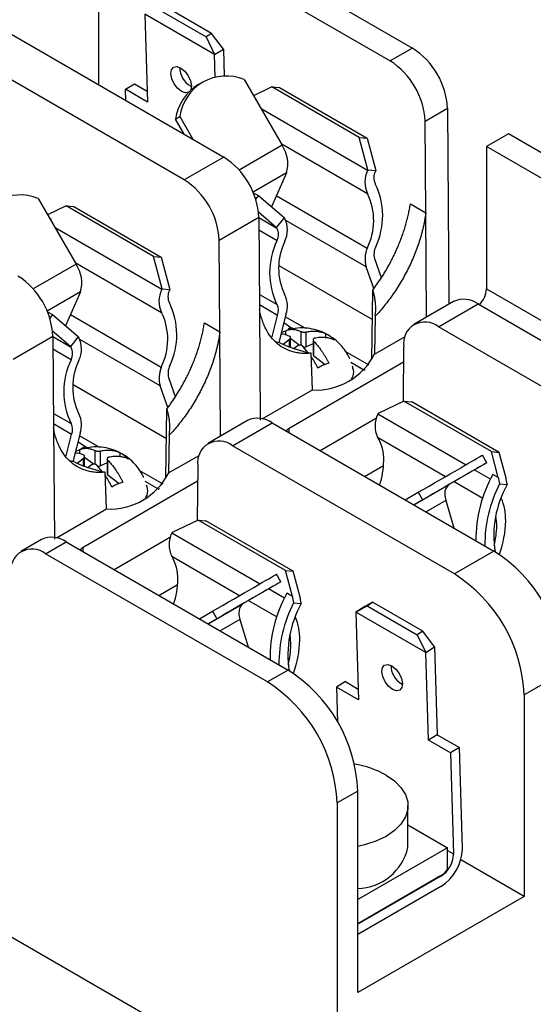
# Model space of a CAD drawing. Header units: millimetres. Extents: x 19 to 819, y 19 to 629.
# Tile 15 of 17: x 726 to 759, y 515 to 579. Entities that reach past the tile are written whole.
import ezdxf

# ---------------------------------------------------------------- set-up
doc = ezdxf.new("R2010")
doc.units = ezdxf.units.MM
doc.header["$LTSCALE"] = 3

msp = doc.modelspace()

# ---------------------------------------------------------------- linework, layer by layer
for p, q in [((736.723, 585.083), (750.993, 576.845)), ((735.287, 584.255), (749.558, 576.017)), ((730.797, 574.488), (730.797, 581.662)), ((734.482, 579.436), (737.714, 577.57)), ((738.067, 577.788), (734.834, 579.654)), ((733.764, 579.018), (733.938, 573.377)), ((738.254, 576.426), (733.764, 579.018)), ((724.583, 578.075), (738.853, 569.837)), ((738.067, 577.788), (737.714, 577.57)), ((737.714, 577.57), (738.254, 576.426)), ((738.829, 576.781), (738.067, 577.788)), ((738.254, 576.426), (738.829, 576.781)), ((738.829, 576.781), (738.882, 575.045)), ((750.993, 576.845), (749.558, 576.017)), ((736.307, 568.367), (722.036, 576.605)), ((738.299, 574.977), (738.254, 576.426)), ((732.519, 574.196), (733.093, 574.55)), ((733.093, 574.55), (733.916, 574.075)), ((736.696, 574.411), (736.763, 574.376)), ((737.493, 574.665), (737.214, 574.504)), ((740.157, 574.822), (742.596, 570.598)), ((741.945, 574.349), (740.756, 573.785)), ((747.567, 571.104), (741.945, 574.349)), ((741.945, 574.349), (742.443, 574.305)), ((742.443, 574.305), (748.065, 571.059)), ((732.541, 573.481), (732.519, 574.196)), ((733.938, 573.377), (732.519, 574.196)), ((740.89, 573.553), (740.961, 573.512)), ((740.961, 573.512), (740.942, 573.463)), ((751.803, 572.151), (753.238, 572.979)), ((753.238, 572.979), (753.333, 560.38)), ((735.746, 572.276), (736.026, 572.438)), ((736.026, 572.438), (736.864, 570.985)), ((748.105, 568.978), (741.245, 572.938)), ((736.305, 571.308), (735.746, 572.276)), ((751.847, 566.251), (751.803, 572.151)), ((748.124, 569.026), (747.567, 571.104)), ((747.567, 571.104), (748.065, 571.059)), ((748.065, 571.059), (748.621, 568.981)), ((757.166, 571.329), (755.752, 570.512)), ((763.176, 567.859), (757.166, 571.329)), ((742.596, 570.598), (739.838, 569.006)), ((742.532, 570.708), (748.097, 567.495)), ((762.482, 566.627), (755.752, 570.512)), ((755.752, 570.512), (755.752, 561.367)), ((738.853, 569.837), (736.307, 568.367)), ((742.879, 568.815), (740.733, 567.576)), ((742.879, 568.815), (741.914, 566.638)), ((748.105, 568.978), (748.124, 569.026)), ((748.124, 569.026), (748.621, 568.981)), ((748.621, 568.981), (748.603, 568.933)), ((740.745, 567.548), (741.076, 567.357)), ((741.076, 567.357), (740.898, 567.135)), ((741.076, 567.357), (742.747, 565.922)), ((748.068, 563.965), (742.224, 567.338)), ((726.906, 567.172), (729.345, 562.948)), ((728.694, 566.699), (727.504, 566.135)), ((734.316, 563.454), (728.694, 566.699)), ((728.694, 566.699), (729.192, 566.655)), ((729.192, 566.655), (734.813, 563.409)), ((750.852, 566.825), (751.847, 566.251)), ((741.078, 566.309), (742.249, 565.303)), ((751.898, 559.551), (751.847, 566.251)), ((727.638, 565.903), (727.71, 565.862)), ((727.71, 565.862), (727.691, 565.813)), ((738.552, 564.501), (741.098, 565.971)), ((741.098, 565.971), (741.143, 560.071)), ((741.098, 565.951), (742.268, 565.276)), ((742.249, 565.303), (742.747, 565.922)), ((742.747, 565.922), (742.765, 565.895)), ((748.001, 562.778), (742.844, 565.756)), ((734.854, 561.328), (727.993, 565.288)), ((742.272, 564.457), (741.105, 565.131)), ((742.268, 565.276), (742.249, 565.303)), ((738.596, 558.601), (738.552, 564.501)), ((734.872, 561.376), (734.316, 563.454)), ((734.316, 563.454), (734.813, 563.409)), ((729.345, 562.948), (726.587, 561.356)), ((729.281, 563.058), (734.846, 559.846)), ((734.813, 563.409), (735.37, 561.332)), ((742.4, 562.862), (748.407, 559.394)), ((748.545, 563.307), (748.977, 562.093)), ((748.498, 561.385), (748.001, 562.778)), ((729.628, 561.165), (727.482, 559.926)), ((729.628, 561.165), (728.662, 558.988)), ((734.854, 561.328), (734.872, 561.376)), ((734.872, 561.376), (735.37, 561.332)), ((735.37, 561.332), (735.351, 561.283)), ((741.136, 561.01), (742.272, 560.354)), ((748.376, 556.822), (748.43, 561.285)), ((755.752, 561.367), (762.369, 557.547)), ((742.309, 559.653), (741.141, 560.328)), ((753.627, 560.549), (751.08, 559.079)), ((752.667, 558.922), (755.214, 560.392)), ((755.214, 560.392), (769.484, 552.154)), ((727.494, 559.898), (727.825, 559.707)), ((727.825, 559.707), (727.647, 559.485)), ((727.825, 559.707), (729.496, 558.272)), ((734.816, 556.316), (728.973, 559.689)), ((741.143, 560.069), (741.196, 552.929)), ((741.961, 558.272), (742.309, 559.653)), ((742.848, 559.733), (742.386, 557.902)), ((737.601, 559.176), (738.596, 558.601)), ((737.601, 559.174), (737.601, 559.176)), ((742.713, 559.195), (743.172, 558.88)), ((744.08, 558.833), (742.807, 559.568)), ((748.586, 559.601), (748.551, 557.175)), ((727.827, 558.659), (728.998, 557.653)), ((738.596, 558.601), (738.596, 558.599)), ((738.646, 551.902), (738.596, 558.599)), ((742.549, 558.549), (742.839, 558.676)), ((742.839, 558.398), (742.839, 558.676)), ((743.172, 558.88), (742.988, 558.774)), ((743.327, 558.791), (743.172, 558.88)), ((743.8, 558.622), (743.8, 557.738)), ((744.156, 557.641), (744.156, 558.594)), ((745.42, 558.196), (745.42, 558.476)), ((766.938, 550.684), (752.667, 558.922)), ((725.3, 556.851), (727.847, 558.321)), ((727.847, 558.321), (727.892, 552.422)), ((727.847, 558.301), (729.016, 557.626)), ((728.998, 557.653), (729.496, 558.272)), ((729.496, 558.272), (729.514, 558.245)), ((734.75, 555.129), (729.592, 558.106)), ((742.506, 557.865), (742.206, 557.958)), ((742.669, 557.803), (743.045, 558.106)), ((743.045, 558.106), (743.045, 557.658)), ((743.145, 557.62), (743.145, 558.244)), ((743.707, 557.74), (743.145, 558.167)), ((744.594, 557.834), (744.156, 557.641)), ((744.594, 558.09), (744.594, 557.116)), ((744.646, 557.027), (744.646, 557.981)), ((748.551, 557.175), (750.515, 558.309)), ((729.021, 556.808), (727.853, 557.482)), ((729.016, 557.626), (728.998, 557.653)), ((743.583, 557.698), (743.375, 557.531)), ((744.243, 557.288), (743.939, 557.671)), ((744.546, 554.863), (744.475, 557.227)), ((748.194, 556.458), (746.698, 557.322)), ((750.422, 557.648), (750.395, 554.12)), ((750.415, 556.644), (743.046, 552.39)), ((745.37, 556.478), (744.646, 557.027)), ((747.027, 556.655), (747.91, 556.145)), ((747.932, 556.174), (747.953, 556.186)), ((735.294, 555.657), (735.727, 554.442)), ((729.149, 555.213), (735.156, 551.745)), ((735.246, 553.735), (734.75, 555.129)), ((741.326, 553.004), (744.546, 554.863)), ((750.444, 554.143), (748.774, 553.351)), ((756.066, 550.898), (750.444, 554.143)), ((750.444, 554.143), (750.942, 554.099)), ((756.564, 550.853), (750.942, 554.099)), ((727.884, 553.361), (729.021, 552.705)), ((735.125, 549.172), (735.179, 553.636)), ((748.774, 553.351), (748.755, 553.303)), ((740.375, 552.9), (737.829, 551.43)), ((739.416, 551.272), (741.963, 552.743)), ((741.963, 552.743), (756.233, 544.504)), ((748.668, 553.043), (745.055, 550.957)), ((754.407, 550.04), (748.755, 553.303)), ((729.058, 552.003), (727.89, 552.678)), ((727.892, 552.42), (727.945, 545.28)), ((729.597, 552.083), (729.135, 550.252)), ((743.046, 552.117), (743.046, 552.39)), ((728.71, 550.622), (729.058, 552.003)), ((729.461, 551.545), (729.921, 551.231)), ((730.829, 551.183), (729.556, 551.918)), ((735.335, 551.951), (735.3, 549.525)), ((748.748, 551.821), (753.119, 549.297)), ((729.298, 550.899), (729.588, 551.026)), ((729.588, 550.749), (729.588, 551.026)), ((729.921, 551.231), (729.636, 551.066)), ((730.076, 551.141), (729.921, 551.231)), ((730.549, 550.972), (730.549, 550.088)), ((730.905, 549.991), (730.905, 550.944)), ((732.169, 550.546), (732.169, 550.827)), ((753.686, 543.034), (739.416, 551.272)), ((756.066, 550.898), (756.564, 550.853)), ((756.511, 549.235), (756.066, 550.898)), ((757.009, 549.191), (756.564, 550.853)), ((729.255, 550.216), (728.955, 550.308)), ((729.418, 550.153), (729.793, 550.456)), ((729.793, 550.456), (729.793, 550.008)), ((729.894, 549.97), (729.894, 550.594)), ((730.456, 550.09), (729.894, 550.517)), ((731.343, 550.184), (730.905, 549.991)), ((731.343, 550.44), (731.343, 549.466)), ((731.395, 549.378), (731.395, 550.332)), ((735.3, 549.525), (737.263, 550.659)), ((755.774, 550.184), (753.335, 548.776)), ((755.774, 550.184), (755.495, 550.668)), ((730.332, 550.048), (730.124, 549.881)), ((730.991, 549.638), (730.688, 550.021)), ((731.295, 547.213), (731.224, 549.577)), ((734.943, 548.809), (733.447, 549.672)), ((737.171, 549.998), (737.144, 546.47)), ((747.911, 549.309), (749.127, 550.011)), ((756, 549.121), (754.966, 549.718)), ((737.163, 548.994), (729.795, 544.74)), ((732.119, 548.829), (731.395, 549.378)), ((733.776, 549.005), (734.659, 548.496)), ((753.678, 548.974), (755.51, 547.917)), ((756.511, 549.235), (756.159, 549.439)), ((734.681, 548.525), (734.702, 548.537)), ((750.525, 547.799), (751.364, 548.284)), ((751.084, 547.477), (753.335, 548.776)), ((751.364, 548.284), (751.643, 547.8)), ((756.591, 548.823), (757.084, 548.779)), ((751.643, 547.8), (751.084, 547.477)), ((753.138, 547.765), (751.862, 547.028)), ((753.138, 547.765), (753.659, 545.991)), ((728.074, 545.354), (731.295, 547.213)), ((737.193, 546.493), (735.523, 545.701)), ((742.815, 543.248), (737.193, 546.493)), ((737.193, 546.493), (737.691, 546.449)), ((743.312, 543.204), (737.691, 546.449)), ((727.124, 545.25), (725.795, 544.483)), ((727.382, 544.326), (728.712, 545.093)), ((728.712, 545.093), (742.982, 536.855)), ((735.417, 545.393), (731.804, 543.308)), ((735.523, 545.701), (735.504, 545.653)), ((741.155, 542.391), (735.504, 545.653)), ((729.795, 544.467), (729.795, 544.74)), ((756.233, 544.504), (753.686, 543.034)), ((741.653, 536.087), (727.382, 544.326)), ((735.496, 544.171), (739.868, 541.647)), ((742.815, 543.248), (743.312, 543.204)), ((743.26, 541.586), (742.815, 543.248)), ((743.758, 541.541), (743.312, 543.204)), ((742.523, 542.535), (742.244, 543.019)), ((734.66, 541.659), (735.876, 542.361)), ((742.523, 542.535), (740.084, 541.126)), ((742.749, 541.471), (741.715, 542.068)), ((740.427, 541.324), (742.259, 540.267)), ((743.26, 541.586), (742.908, 541.789)), ((737.833, 539.827), (740.084, 541.126)), ((743.34, 541.173), (743.833, 541.129)), ((747.35, 540.576), (748.067, 540.994)), ((747.924, 540.931), (747.35, 540.576)), ((748.42, 541.212), (747.924, 540.931)), ((748.067, 540.994), (748.42, 541.212)), ((748.067, 540.994), (751.3, 539.128)), ((751.653, 539.346), (748.42, 541.212)), ((737.274, 540.15), (738.113, 540.634)), ((738.392, 540.15), (737.833, 539.827)), ((738.113, 540.634), (738.392, 540.15)), ((739.887, 540.115), (738.611, 539.378)), ((739.887, 540.115), (740.408, 538.341)), ((747.35, 540.576), (747.523, 534.935)), ((751.84, 537.984), (747.35, 540.576)), ((751.653, 539.346), (751.3, 539.128)), ((751.3, 539.128), (751.84, 537.984)), ((752.414, 538.339), (751.653, 539.346)), ((751.84, 537.984), (752.414, 538.339)), ((752.414, 538.339), (752.588, 532.698)), ((752.013, 532.343), (751.84, 537.984)), ((742.982, 536.855), (741.653, 536.087)), ((760.723, 536.727), (758.177, 535.257)), ((746.679, 536.109), (746.104, 535.754)), ((746.104, 535.754), (746.175, 533.472)), ((747.523, 534.935), (746.104, 535.754)), ((746.679, 536.109), (747.502, 535.634)), ((750.282, 535.969), (750.349, 535.934)), ((758.177, 535.257), (758.177, 522.295)), ((752.588, 532.698), (752.013, 532.343)), ((752.588, 532.698), (754.007, 531.878)), ((753.432, 531.524), (752.013, 532.343)), ((754.007, 531.878), (753.432, 531.524)), ((754.206, 525.388), (754.007, 531.878)), ((753.432, 531.524), (753.632, 525.033)), ((747.472, 529.078), (746.143, 528.31)), ((747.472, 516.115), (747.472, 529.078)), ((746.143, 528.31), (746.143, 507.57)), ((750.7, 525.437), (750.7, 528.133)), ((750.7, 526.903), (753.247, 525.433)), ((746.143, 507.57), (715.753, 525.114)), ((753.247, 525.433), (747.472, 522.099)), ((753.247, 524.035), (753.247, 525.433)), ((753.247, 525.256), (753.632, 525.033)), ((753.632, 525.033), (753.633, 525.001)), ((758.177, 522.295), (754.098, 524.649)), ((752.797, 523.617), (747.472, 520.543)), ((752.824, 523.601), (747.472, 520.511)), ((752.824, 523.601), (752.797, 523.617)), ((752.824, 522.937), (747.472, 519.848)), ((758.177, 522.295), (747.472, 516.115))]:
    msp.add_line(p, q)
at = {"flags": 128}
for points in [[(736.122, 574.056), (735.866, 574.26), (735.645, 574.548), (735.494, 574.876), (735.434, 575.193), (735.476, 575.452), (735.613, 575.614), (735.823, 575.653), (736.076, 575.563)], [(736.076, 575.563), (736.332, 575.359), (736.552, 575.071), (736.704, 574.743), (736.763, 574.426), (736.722, 574.167), (736.699, 574.122)], [(736.579, 574.002), (736.375, 573.967), (736.122, 574.056)], [(754.027, 549.821), (754.303, 549.98), (754.557, 550.127), (754.786, 550.259), (754.988, 550.376), (755.161, 550.476), (755.304, 550.559), (755.416, 550.623), (755.495, 550.668)], [(755.774, 550.184), (755.695, 550.139), (755.584, 550.075), (755.441, 549.992), (755.267, 549.892), (755.065, 549.775), (754.836, 549.643), (754.582, 549.497), (754.307, 549.337)], [(751.364, 548.284), (751.712, 548.485), (752.062, 548.687), (752.411, 548.888), (752.756, 549.087), (753.093, 549.282), (753.419, 549.47), (753.732, 549.651), (754.027, 549.821)], [(754.307, 549.337), (754.011, 549.167), (753.699, 548.986), (753.372, 548.798), (753.035, 548.603), (752.691, 548.404), (752.341, 548.203), (751.991, 548.001), (751.643, 547.8)], [(740.776, 542.171), (741.052, 542.331), (741.305, 542.477), (741.534, 542.609), (741.737, 542.726), (741.91, 542.826), (742.053, 542.909), (742.165, 542.973), (742.244, 543.019)], [(738.113, 540.634), (738.461, 540.835), (738.811, 541.037), (739.16, 541.239), (739.505, 541.438), (739.842, 541.632), (740.168, 541.821), (740.48, 542.001), (740.776, 542.171)], [(742.523, 542.535), (742.444, 542.489), (742.333, 542.425), (742.19, 542.342), (742.016, 542.242), (741.814, 542.125), (741.585, 541.993), (741.331, 541.847), (741.055, 541.688)], [(741.055, 541.688), (740.76, 541.517), (740.448, 541.337), (740.121, 541.148), (739.784, 540.954), (739.439, 540.755), (739.09, 540.553), (738.74, 540.351), (738.392, 540.15)], [(749.707, 535.614), (749.451, 535.818), (749.231, 536.106), (749.079, 536.434), (749.02, 536.751), (749.061, 537.011), (749.198, 537.172), (749.409, 537.211), (749.661, 537.121)], [(749.661, 537.121), (749.917, 536.917), (750.138, 536.629), (750.289, 536.302), (750.349, 535.984), (750.307, 535.725), (750.171, 535.564), (749.96, 535.525), (749.707, 535.614)], [(749.286, 530.103), (749.827, 529.731), (750.247, 529.31), (750.535, 528.854), (750.681, 528.376), (750.681, 527.89), (750.535, 527.412), (750.247, 526.955), (749.827, 526.535), (749.286, 526.163), (748.642, 525.851), (747.913, 525.608), (747.472, 525.504)]]:
    msp.add_lwpolyline(points, dxfattribs=at)
for centre, radius, start, end in [((748.358, 572.73), 4.886, 2.9181, 57.37063), ((737.442, 575.635), 1.434, 181.49588, 238.67371), ((746.923, 571.902), 4.886, 2.9181, 57.37063), ((738.999, 572.058), 2.997, 67.26929, 172.72534), ((738.835, 571.839), 3.119, 121.31529, 171.94457), ((740.837, 569.404), 2.126, 343.89271, 34.14973), ((736.219, 565.722), 4.886, 2.9181, 57.37063), ((749.614, 568.229), 1.685, 153.6077, 205.80493), ((749.441, 568.517), 0.936, 153.6077, 205.80493), ((733.672, 564.252), 4.886, 2.9181, 57.37063), ((744.427, 566.066), 4.645, 334.6398, 26.10076), ((725.748, 564.408), 2.997, 67.26929, 172.72534), ((744.496, 565.761), 3.997, 333.31309, 25.72), ((741.285, 565.151), 1.657, 333.89323, 26.69764), ((741.445, 564.863), 0.92, 333.89323, 26.69764), ((746.49, 562.406), 4.691, 154.06396, 205.93604), ((746.323, 562.695), 3.948, 154.06396, 205.93604), ((749.792, 563.273), 1.858, 158.1319, 195.44891), ((749.617, 563.585), 1.107, 153.64519, 194.54522), ((727.585, 561.755), 2.126, 343.89271, 34.14973), ((722.968, 558.073), 4.886, 2.9181, 57.37063), ((736.363, 560.579), 1.685, 153.6077, 205.80493), ((736.19, 560.867), 0.936, 153.6077, 205.80493), ((741.421, 560.266), 1.524, 339.53211, 27.45634), ((754.204, 561.44), 1.549, 314.94281, 357.3036), ((731.176, 558.416), 4.645, 334.6398, 26.10076), ((741.511, 559.962), 0.856, 338.86349, 27.27644), ((754.287, 559.129), 1.566, 53.73572, 114.95382), ((731.245, 558.111), 3.997, 333.31309, 25.72), ((751.791, 557.852), 1.383, 50.67804, 188.46655), ((728.034, 557.501), 1.657, 333.89323, 26.69764), ((728.194, 557.213), 0.92, 333.89323, 26.69764), ((744.005, 558.008), 0.397, 267.10347, 292.45683), ((744.765, 559.109), 4.252, 267.05645, 332.93817), ((733.239, 554.756), 4.691, 154.06396, 205.93604), ((733.072, 555.045), 3.948, 154.06396, 205.93604), ((744.708, 557.123), 0.113, 183.32921, 237.24855), ((736.541, 555.623), 1.858, 158.1319, 195.44891), ((736.365, 555.935), 1.107, 153.64519, 194.54522), ((728.169, 552.616), 1.524, 339.53211, 27.45634), ((728.26, 552.312), 0.856, 338.86349, 27.27644), ((741.036, 551.48), 1.566, 53.73572, 114.95382), ((750.264, 552.554), 1.685, 153.6077, 205.80493), ((743.276, 551.959), 0.488, 118.06237, 147.45687), ((738.539, 550.202), 1.383, 50.67804, 188.46655), ((746.464, 550.424), 2.676, 357.76522, 31.44974), ((743.703, 550.409), 5.436, 342.21983, 359.05509), ((730.754, 550.358), 0.397, 267.10347, 292.45683), ((731.514, 551.46), 4.252, 267.05645, 332.93817), ((731.457, 549.473), 0.113, 183.32921, 237.24855), ((763.682, 545.255), 8.608, 150.92157, 180.54582), ((753.708, 548.257), 0.639, 125.69804, 185.62038), ((764.069, 544.952), 8.421, 152.63449, 180.75364), ((762.893, 545.503), 6.669, 150.58373, 188.98774), ((754.614, 548.213), 1.542, 180.68149, 196.89309), ((753.473, 546.527), 3.515, 358.77746, 23.18862), ((752.906, 546.136), 3.507, 359.7427, 10.08841), ((750.443, 546.565), 6.546, 339.87312, 359.01396), ((751.253, 546.177), 5.16, 345.11279, 359.37542), ((727.785, 543.83), 1.566, 53.73572, 114.95382), ((737.013, 544.904), 1.685, 153.6077, 205.80493), ((726.506, 543.255), 1.383, 50.67804, 188.46655), ((730.025, 544.31), 0.488, 118.06237, 147.45687), ((751.044, 536.324), 9.687, 2.38686, 57.61314), ((733.213, 542.774), 2.676, 357.76522, 31.44974), ((730.452, 542.76), 5.436, 342.21983, 359.05509), ((748.497, 534.854), 9.687, 2.38686, 57.61314), ((750.431, 537.605), 8.608, 150.92157, 180.54582), ((740.457, 540.607), 0.639, 125.69804, 185.62038), ((750.818, 537.302), 8.421, 152.63449, 180.75364), ((749.642, 537.854), 6.669, 150.58373, 188.98774), ((741.363, 540.563), 1.542, 180.68149, 196.89309), ((740.222, 538.878), 3.515, 358.77746, 23.18862), ((739.655, 538.487), 3.507, 359.7427, 10.08841), ((737.192, 538.915), 6.546, 339.87312, 359.01396), ((738.002, 538.527), 5.16, 345.11279, 359.37542), ((751.027, 537.194), 1.434, 181.49588, 238.67371), ((737.793, 528.674), 9.687, 2.38686, 57.61314), ((736.464, 527.907), 9.687, 2.38686, 57.61314), ((746.272, 524.649), 6.231, 61.07213, 80.939), ((747.369, 526.231), 3.424, 271.73263, 346.59124), ((751.205, 525.469), 3.006, 302.60548, 357.39452), ((751.878, 525.081), 1.757, 302.60548, 357.39452), ((752.411, 525.333), 1.796, 359.99225, 1.755), ((751.999, 524.927), 1.534, 301.32735, 324.4466)]:
    msp.add_arc(centre, radius, start, end)
for points, knots in [([(748.43, 561.285), (748.487, 561.361), (748.601, 561.514), (748.768, 561.751), (748.934, 561.996), (749.097, 562.249), (749.258, 562.511), (749.414, 562.781), (749.567, 563.059), (749.715, 563.344), (749.857, 563.636), (749.994, 563.935), (750.124, 564.24), (750.248, 564.551), (750.363, 564.867), (750.47, 565.187), (750.567, 565.511), (750.655, 565.837), (750.733, 566.166), (750.8, 566.497), (750.834, 566.715), (750.852, 566.825)], [0, 0, 0, 0, 0.045517, 0.091824, 0.138922, 0.186811, 0.23549, 0.284959, 0.335219, 0.38627, 0.438111, 0.490743, 0.544165, 0.598377, 0.653381, 0.709174, 0.765758, 0.823133, 0.881298, 0.940254, 1, 1, 1, 1]), ([(751.847, 566.251), (751.836, 566.171), (751.814, 566.01), (751.772, 565.767), (751.724, 565.523), (751.669, 565.277), (751.607, 565.03), (751.54, 564.781), (751.401, 564.314), (751.158, 563.627), (750.76, 562.734), (750.293, 561.864), (749.854, 561.176), (749.48, 560.657), (749.193, 560.289), (748.896, 559.934), (748.69, 559.712), (748.586, 559.601)], [0, 0, 0, 0, 0.035252, 0.070395, 0.105475, 0.140535, 0.17562, 0.210774, 0.246043, 0.372996, 0.500017, 0.626969, 0.75399, 0.815599, 0.876978, 0.938366, 1, 1, 1, 1]), ([(748.586, 559.601), (748.594, 559.656), (748.61, 559.766), (748.623, 559.934), (748.628, 560.102), (748.625, 560.27), (748.612, 560.479), (748.579, 560.728), (748.519, 561.012), (748.46, 561.194), (748.43, 561.285)], [0, 0, 0, 0, 0.09893, 0.197613, 0.296176, 0.394749, 0.493462, 0.664483, 0.833084, 1, 1, 1, 1]), ([(744.475, 557.227), (744.416, 557.222), (744.298, 557.211), (744.125, 557.206), (743.954, 557.21), (743.787, 557.222), (743.624, 557.242), (743.464, 557.272), (743.17, 557.344), (742.762, 557.502), (742.286, 557.823), (741.876, 558.249), (741.599, 558.687), (741.419, 559.078), (741.305, 559.389), (741.211, 559.718), (741.165, 559.952), (741.143, 560.069)], [0, 0, 0, 0, 0.034946, 0.069766, 0.104502, 0.139198, 0.173897, 0.208642, 0.243476, 0.370058, 0.496055, 0.623584, 0.750645, 0.813274, 0.875544, 0.937702, 1, 1, 1, 1]), ([(735.179, 553.636), (735.235, 553.71), (735.347, 553.86), (735.512, 554.093), (735.676, 554.335), (735.838, 554.586), (735.997, 554.845), (736.153, 555.113), (736.305, 555.389), (736.453, 555.673), (736.596, 555.965), (736.733, 556.263), (736.864, 556.568), (736.988, 556.88), (737.105, 557.197), (737.213, 557.519), (737.312, 557.845), (737.401, 558.175), (737.48, 558.507), (737.548, 558.841), (737.583, 559.062), (737.6, 559.173)], [0, 0, 0, 0, 0.044766, 0.090407, 0.136921, 0.184309, 0.232571, 0.281707, 0.331717, 0.382601, 0.434358, 0.48699, 0.540496, 0.594875, 0.650128, 0.706256, 0.763257, 0.821132, 0.879881, 0.939503, 1, 1, 1, 1]), ([(738.596, 558.599), (738.585, 558.518), (738.562, 558.357), (738.52, 558.111), (738.471, 557.864), (738.415, 557.614), (738.352, 557.364), (738.283, 557.111), (738.142, 556.641), (737.896, 555.952), (737.497, 555.059), (737.029, 554.193), (736.592, 553.511), (736.22, 552.996), (735.936, 552.632), (735.642, 552.281), (735.438, 552.061), (735.335, 551.951)], [0, 0, 0, 0, 0.035596, 0.07112, 0.106619, 0.14214, 0.177729, 0.213432, 0.249296, 0.376345, 0.503892, 0.629834, 0.756532, 0.817367, 0.878069, 0.938869, 1, 1, 1, 1]), ([(743.093, 558.311), (742.893, 558.399), (742.69, 558.489), (742.527, 558.452), (742.525, 558.452)], [0, 0, 0, 0, 0.989458, 1, 1, 1, 1]), ([(742.839, 558.676), (742.867, 558.689), (742.924, 558.714), (743.013, 558.741), (743.105, 558.758), (743.2, 558.765), (743.297, 558.763), (743.395, 558.752), (743.495, 558.732), (743.596, 558.704), (743.698, 558.668), (743.766, 558.637), (743.8, 558.622)], [0, 0, 0, 0, 0.1042341, 0.2075039, 0.3098158, 0.4111776, 0.5115986, 0.6110895, 0.7096619, 0.8073285, 0.904103, 1, 1, 1, 1]), ([(745.419, 558.473), (745.408, 558.48), (745.227, 558.592), (744.825, 558.725), (744.225, 558.851), (743.601, 558.863), (743.197, 558.776), (742.998, 558.733)], [0, 0, 0, 0, 0.0152765, 0.2560922, 0.5033262, 0.7552153, 1, 1, 1, 1]), ([(743.8, 558.622), (743.811, 558.617), (743.834, 558.607), (743.875, 558.597), (743.92, 558.588), (743.952, 558.585), (743.968, 558.583)], [0, 0, 0, 0, 0.258819, 0.515795, 0.758326, 1, 1, 1, 1]), ([(743.968, 558.583), (743.985, 558.582), (744.017, 558.581), (744.066, 558.582), (744.114, 558.586), (744.142, 558.591), (744.156, 558.594)], [0, 0, 0, 0, 0.241663, 0.484493, 0.741216, 1, 1, 1, 1]), ([(744.156, 558.594), (744.203, 558.604), (744.297, 558.623), (744.433, 558.64), (744.564, 558.65), (744.69, 558.651), (744.811, 558.645), (744.926, 558.632), (745.036, 558.613), (745.14, 558.587), (745.239, 558.556), (745.332, 558.519), (745.391, 558.491), (745.42, 558.476)], [0, 0, 0, 0, 0.1005427, 0.1991459, 0.295814, 0.3905518, 0.4833637, 0.5742538, 0.6632261, 0.7502841, 0.8354308, 0.9186688, 1, 1, 1, 1]), ([(746.956, 556.866), (746.926, 556.932), (746.829, 557.138), (746.615, 557.472), (746.289, 557.856), (745.891, 558.208), (745.576, 558.385), (745.419, 558.473)], [0, 0, 0, 0, 0.09641, 0.301935, 0.521891, 0.762326, 1, 1, 1, 1]), ([(745.42, 558.476), (745.449, 558.461), (745.509, 558.429), (745.599, 558.371), (745.689, 558.307), (745.779, 558.235), (745.869, 558.156), (745.928, 558.098), (745.958, 558.07)], [0, 0, 0, 0, 0.166634, 0.333317, 0.500021, 0.666721, 0.83339, 1, 1, 1, 1]), ([(742.506, 557.865), (742.57, 557.838), (742.699, 557.782), (742.894, 557.703), (743.093, 557.626), (743.293, 557.553), (743.526, 557.473), (743.788, 557.392), (744.046, 557.321), (744.275, 557.267), (744.407, 557.241), (744.475, 557.227)], [0, 0, 0, 0, 0.099975, 0.200459, 0.301612, 0.403595, 0.506562, 0.655073, 0.799745, 0.896986, 1, 1, 1, 1]), ([(743.045, 558.106), (743.058, 558.115), (743.083, 558.133), (743.112, 558.163), (743.133, 558.192), (743.139, 558.211), (743.142, 558.221)], [0, 0, 0, 0, 0.257893, 0.515504, 0.757827, 1, 1, 1, 1]), ([(743.142, 558.221), (743.144, 558.23), (743.147, 558.249), (743.139, 558.274), (743.121, 558.295), (743.103, 558.305), (743.093, 558.311)], [0, 0, 0, 0, 0.252596, 0.496698, 0.742522, 1, 1, 1, 1]), ([(744.597, 558.108), (744.595, 558.098), (744.593, 558.079), (744.601, 558.047), (744.618, 558.014), (744.637, 557.992), (744.646, 557.981)], [0, 0, 0, 0, 0.241807, 0.484529, 0.741313, 1, 1, 1, 1]), ([(744.669, 558.179), (744.659, 558.175), (744.641, 558.167), (744.62, 558.151), (744.604, 558.131), (744.599, 558.116), (744.597, 558.108)], [0, 0, 0, 0, 0.255428, 0.502395, 0.748143, 1, 1, 1, 1]), ([(744.646, 557.981), (744.681, 557.945), (744.749, 557.872), (744.851, 557.754), (744.952, 557.63), (745.052, 557.499), (745.15, 557.361), (745.247, 557.217), (745.341, 557.067), (745.433, 556.911), (745.523, 556.749), (745.579, 556.638), (745.608, 556.583)], [0, 0, 0, 0, 0.0959397, 0.1927474, 0.2904377, 0.3890241, 0.4885195, 0.5889357, 0.6902831, 0.7925713, 0.8958081, 1, 1, 1, 1]), ([(745.958, 558.07), (745.922, 558.087), (745.85, 558.122), (745.734, 558.164), (745.609, 558.199), (745.476, 558.224), (745.335, 558.24), (745.186, 558.245), (745.03, 558.239), (744.865, 558.221), (744.752, 558.198), (744.695, 558.187)], [0, 0, 0, 0, 0.099668, 0.202185, 0.307554, 0.41578, 0.526869, 0.640828, 0.757664, 0.877386, 1, 1, 1, 1]), ([(743.771, 557.745), (743.755, 557.746), (743.722, 557.747), (743.673, 557.738), (743.625, 557.723), (743.597, 557.707), (743.583, 557.698)], [0, 0, 0, 0, 0.241985, 0.484234, 0.741933, 1, 1, 1, 1]), ([(743.939, 557.671), (743.928, 557.681), (743.907, 557.701), (743.866, 557.723), (743.82, 557.739), (743.788, 557.743), (743.771, 557.745)], [0, 0, 0, 0, 0.2574118, 0.5032138, 0.7473386, 1, 1, 1, 1]), ([(744.9, 556.272), (744.777, 556.52), (744.649, 556.778), (744.488, 556.979), (744.482, 556.986)], [0, 0, 0, 0, 0.961093, 1, 1, 1, 1]), ([(745.608, 556.583), (745.567, 556.572), (745.487, 556.55), (745.366, 556.507), (745.247, 556.458), (745.129, 556.403), (745.014, 556.341), (744.938, 556.295), (744.9, 556.272)], [0, 0, 0, 0, 0.172746, 0.342693, 0.510122, 0.675308, 0.838517, 1, 1, 1, 1]), ([(747.099, 556.408), (747.128, 556.325), (747.216, 556.07), (747.181, 555.775), (747.051, 555.593), (747.036, 555.574)], [0, 0, 0, 0, 0.3023152, 0.9236281, 1, 1, 1, 1]), ([(735.335, 551.951), (735.343, 552.006), (735.359, 552.117), (735.371, 552.284), (735.377, 552.452), (735.374, 552.62), (735.36, 552.83), (735.328, 553.078), (735.268, 553.362), (735.208, 553.545), (735.179, 553.636)], [0, 0, 0, 0, 0.09893, 0.197613, 0.296176, 0.394749, 0.493462, 0.664483, 0.833084, 1, 1, 1, 1]), ([(731.224, 549.577), (731.165, 549.572), (731.047, 549.561), (730.873, 549.557), (730.703, 549.56), (730.536, 549.572), (730.373, 549.593), (730.213, 549.622), (729.918, 549.694), (729.511, 549.852), (729.035, 550.174), (728.625, 550.599), (728.347, 551.038), (728.165, 551.434), (728.051, 551.749), (727.958, 552.076), (727.914, 552.306), (727.892, 552.42)], [0, 0, 0, 0, 0.0349467, 0.0697671, 0.1045039, 0.1392003, 0.1738995, 0.208645, 0.2434796, 0.3700633, 0.496062, 0.6235929, 0.7506556, 0.8141548, 0.8780993, 0.9394662, 1, 1, 1, 1]), ([(729.842, 550.661), (729.642, 550.75), (729.439, 550.839), (729.276, 550.803), (729.274, 550.802)], [0, 0, 0, 0, 0.989458, 1, 1, 1, 1]), ([(729.588, 551.026), (729.616, 551.039), (729.673, 551.065), (729.762, 551.091), (729.854, 551.108), (729.949, 551.115), (730.045, 551.113), (730.144, 551.102), (730.244, 551.083), (730.345, 551.054), (730.446, 551.018), (730.515, 550.987), (730.549, 550.972)], [0, 0, 0, 0, 0.104234, 0.207504, 0.309816, 0.411178, 0.511599, 0.611089, 0.709662, 0.807328, 0.904103, 1, 1, 1, 1]), ([(732.168, 550.824), (732.157, 550.83), (731.976, 550.942), (731.574, 551.076), (730.974, 551.201), (730.35, 551.213), (729.946, 551.126), (729.747, 551.083)], [0, 0, 0, 0, 0.015276, 0.256092, 0.503326, 0.755215, 1, 1, 1, 1]), ([(730.549, 550.972), (730.56, 550.967), (730.582, 550.958), (730.624, 550.947), (730.669, 550.938), (730.701, 550.935), (730.717, 550.934)], [0, 0, 0, 0, 0.258819, 0.515795, 0.758326, 1, 1, 1, 1]), ([(730.717, 550.934), (730.733, 550.933), (730.766, 550.931), (730.815, 550.932), (730.863, 550.936), (730.891, 550.941), (730.905, 550.944)], [0, 0, 0, 0, 0.241663, 0.484493, 0.741216, 1, 1, 1, 1]), ([(730.905, 550.944), (730.952, 550.954), (731.046, 550.973), (731.182, 550.99), (731.313, 551), (731.439, 551.002), (731.56, 550.996), (731.675, 550.983), (731.785, 550.963), (731.889, 550.937), (731.988, 550.906), (732.081, 550.87), (732.14, 550.841), (732.169, 550.827)], [0, 0, 0, 0, 0.100543, 0.199146, 0.295814, 0.390552, 0.483364, 0.574254, 0.663226, 0.750284, 0.835431, 0.918669, 1, 1, 1, 1]), ([(733.705, 549.216), (733.674, 549.282), (733.578, 549.489), (733.364, 549.822), (733.038, 550.206), (732.64, 550.558), (732.325, 550.735), (732.168, 550.824)], [0, 0, 0, 0, 0.09641, 0.301935, 0.521891, 0.762326, 1, 1, 1, 1]), ([(732.169, 550.827), (732.198, 550.811), (732.258, 550.779), (732.347, 550.721), (732.438, 550.657), (732.528, 550.585), (732.618, 550.507), (732.677, 550.449), (732.707, 550.42)], [0, 0, 0, 0, 0.166634, 0.333317, 0.500021, 0.666721, 0.83339, 1, 1, 1, 1]), ([(729.255, 550.216), (729.319, 550.188), (729.448, 550.132), (729.643, 550.053), (729.841, 549.976), (730.042, 549.903), (730.275, 549.824), (730.537, 549.742), (730.795, 549.672), (731.023, 549.617), (731.156, 549.591), (731.224, 549.577)], [0, 0, 0, 0, 0.099975, 0.200459, 0.301612, 0.403595, 0.506562, 0.655073, 0.799745, 0.896986, 1, 1, 1, 1]), ([(729.793, 550.456), (729.806, 550.465), (729.832, 550.483), (729.861, 550.513), (729.882, 550.543), (729.888, 550.561), (729.891, 550.571)], [0, 0, 0, 0, 0.2578936, 0.5155054, 0.7578275, 1, 1, 1, 1]), ([(729.891, 550.571), (729.893, 550.58), (729.896, 550.599), (729.887, 550.624), (729.87, 550.645), (729.851, 550.656), (729.842, 550.661)], [0, 0, 0, 0, 0.2525965, 0.4966983, 0.7425226, 1, 1, 1, 1]), ([(731.346, 550.458), (731.344, 550.449), (731.342, 550.429), (731.35, 550.398), (731.367, 550.364), (731.386, 550.343), (731.395, 550.332)], [0, 0, 0, 0, 0.241807, 0.484528, 0.741313, 1, 1, 1, 1]), ([(731.418, 550.529), (731.408, 550.525), (731.39, 550.518), (731.369, 550.501), (731.353, 550.481), (731.348, 550.466), (731.346, 550.458)], [0, 0, 0, 0, 0.255433, 0.502401, 0.748147, 1, 1, 1, 1]), ([(731.395, 550.332), (731.429, 550.295), (731.498, 550.222), (731.6, 550.104), (731.701, 549.98), (731.801, 549.849), (731.899, 549.711), (731.996, 549.567), (732.09, 549.417), (732.182, 549.261), (732.272, 549.1), (732.328, 548.989), (732.356, 548.933)], [0, 0, 0, 0, 0.0959397, 0.1927474, 0.2904377, 0.3890241, 0.4885195, 0.5889357, 0.6902831, 0.7925713, 0.8958081, 1, 1, 1, 1]), ([(732.707, 550.42), (732.671, 550.437), (732.599, 550.472), (732.483, 550.514), (732.358, 550.549), (732.225, 550.575), (732.084, 550.591), (731.935, 550.596), (731.778, 550.589), (731.614, 550.571), (731.501, 550.548), (731.444, 550.537)], [0, 0, 0, 0, 0.099668, 0.202185, 0.307554, 0.41578, 0.526869, 0.640828, 0.757664, 0.877386, 1, 1, 1, 1]), ([(730.52, 550.095), (730.504, 550.096), (730.471, 550.097), (730.422, 550.089), (730.374, 550.073), (730.346, 550.057), (730.332, 550.048)], [0, 0, 0, 0, 0.241987, 0.484237, 0.741934, 1, 1, 1, 1]), ([(730.688, 550.021), (730.677, 550.031), (730.655, 550.051), (730.615, 550.074), (730.569, 550.089), (730.536, 550.093), (730.52, 550.095)], [0, 0, 0, 0, 0.257412, 0.503214, 0.747339, 1, 1, 1, 1]), ([(731.649, 548.622), (731.526, 548.87), (731.398, 549.128), (731.237, 549.329), (731.231, 549.337)], [0, 0, 0, 0, 0.961093, 1, 1, 1, 1]), ([(732.356, 548.933), (732.316, 548.922), (732.236, 548.9), (732.115, 548.858), (731.996, 548.809), (731.878, 548.753), (731.763, 548.691), (731.687, 548.645), (731.649, 548.622)], [0, 0, 0, 0, 0.172746, 0.342693, 0.510122, 0.675308, 0.838517, 1, 1, 1, 1]), ([(756.511, 549.235), (756.524, 549.167), (756.549, 549.03), (756.577, 548.892), (756.591, 548.823)], [0, 0, 0, 0, 0.499491, 1, 1, 1, 1]), ([(757.084, 548.779), (757.071, 548.848), (757.044, 548.986), (757.021, 549.122), (757.009, 549.191)], [0, 0, 0, 0, 0.500669, 1, 1, 1, 1]), ([(733.848, 548.758), (733.877, 548.675), (733.965, 548.42), (733.93, 548.125), (733.799, 547.944), (733.785, 547.924)], [0, 0, 0, 0, 0.3023152, 0.9236281, 1, 1, 1, 1]), ([(743.26, 541.586), (743.273, 541.517), (743.298, 541.38), (743.326, 541.242), (743.34, 541.173)], [0, 0, 0, 0, 0.499491, 1, 1, 1, 1]), ([(743.833, 541.129), (743.82, 541.198), (743.793, 541.336), (743.77, 541.473), (743.758, 541.541)], [0, 0, 0, 0, 0.500669, 1, 1, 1, 1])]:
    msp.add_open_spline(points, degree=3, knots=knots)
for points in [[(741.143, 560.07), (741.143, 560.07), (741.143, 560.071), (741.143, 560.071)], [(744.695, 558.187), (744.686, 558.184), (744.678, 558.182), (744.669, 558.179)], [(727.892, 552.42), (727.892, 552.42), (727.892, 552.421), (727.892, 552.422)], [(731.444, 550.537), (731.435, 550.534), (731.426, 550.532), (731.418, 550.529)]]:
    msp.add_open_spline(points, degree=3)

doc.saveas('drawing.dxf')
